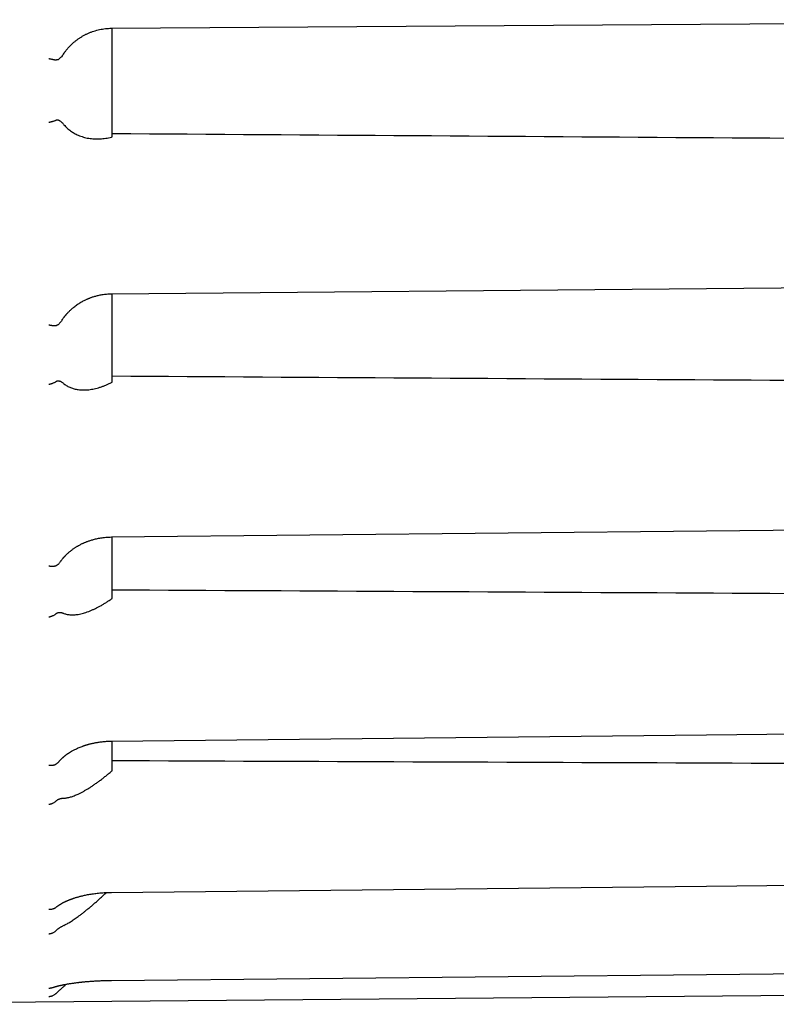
# Model space of a CAD drawing. Header units: millimetres. Extents: x 8 to 399, y 12 to 198.
# Tile 50 of 53: x 372 to 385, y 155 to 173. Entities that reach past the tile are written whole.
import ezdxf

# ---------------------------------------------------------------- set-up
doc = ezdxf.new("R2010")
doc.units = ezdxf.units.MM

msp = doc.modelspace()

# ---------------------------------------------------------------- linework, layer by layer
at = {"color": 7, "linetype": 'Continuous', "lineweight": 30}
for p, q in [((373.241, 172.794), (395.29, 172.948)), ((373.251, 170.844), (373.251, 172.794)), ((373.241, 170.842), (373.251, 170.844)), ((373.251, 166.442), (373.251, 168.03)), ((373.241, 166.437), (373.251, 166.442)), ((373.241, 163.667), (373.241, 163.667)), ((373.251, 162.564), (373.251, 163.667)), ((373.241, 162.557), (373.251, 162.564)), ((373.251, 159.474), (373.251, 160.004)), ((373.241, 159.465), (373.251, 159.474)), ((372.258, 157.031), (372.256, 157.03)), ((366.751, 155.283), (395.291, 155.532))]:
    msp.add_line(p, q, dxfattribs=at)
at = {"color": 7, "linetype": 'Continuous', "lineweight": 30, "flags": 128}
for points in [[(373.241, 168.03), (383.921, 168.125), (395.291, 168.226)], [(373.241, 163.667), (383.922, 163.776), (395.291, 163.893)], [(373.242, 160.005), (383.922, 160.12), (395.291, 160.243)], [(373.242, 157.291), (383.922, 157.405), (395.291, 157.527)], [(373.241, 155.712), (383.922, 155.817), (395.291, 155.93)]]:
    msp.add_lwpolyline(points, dxfattribs=at)
at = {"color": 7, "linetype": 'Continuous', "lineweight": 30}
for centre, major_axis, ratio, start_param, end_param in [((571.562, 174.085), (2506.65, -16.904), 0.001807, 4.633204, 4.641843), ((570.88, 174.085), (2506.65, -15.156), 0.003491, 4.633486, 4.642124), ((569.796, 174.085), (2506.65, -12.375), 0.004936, 4.633923, 4.642561), ((568.384, 174.085), (2506.65, -8.75), 0.006046, 4.634485, 4.643122)]:
    msp.add_ellipse(centre, major_axis=major_axis, ratio=ratio, start_param=start_param, end_param=end_param, dxfattribs=at)
for points, knots in [([(372.388, 172.346), (372.399, 172.361), (372.421, 172.392), (372.458, 172.436), (372.498, 172.479), (372.538, 172.518), (372.577, 172.552), (372.615, 172.582), (372.654, 172.61), (372.696, 172.637), (372.739, 172.662), (372.783, 172.686), (372.829, 172.707), (372.877, 172.727), (372.926, 172.744), (372.976, 172.758), (373.027, 172.771), (373.079, 172.781), (373.132, 172.788), (373.186, 172.793), (373.223, 172.794), (373.241, 172.794)], [0, 0, 0, 0, 0.056977, 0.114679, 0.173109, 0.23227, 0.280128, 0.328457, 0.377257, 0.426529, 0.476276, 0.526496, 0.577193, 0.628366, 0.680017, 0.732146, 0.784754, 0.837843, 0.891413, 0.945465, 1, 1, 1, 1]), ([(372.116, 172.251), (372.118, 172.251), (372.121, 172.25), (372.126, 172.249), (372.133, 172.247), (372.143, 172.245), (372.155, 172.243), (372.172, 172.239), (372.186, 172.237), (372.197, 172.235), (372.204, 172.233), (372.21, 172.232), (372.217, 172.231), (372.223, 172.23), (372.232, 172.228), (372.243, 172.227), (372.252, 172.225), (372.256, 172.225)], [0, 0, 0, 0, 0.023902, 0.058221, 0.102958, 0.158112, 0.247845, 0.356086, 0.48283, 0.534327, 0.584294, 0.632733, 0.679644, 0.725028, 0.768887, 0.891279, 1, 1, 1, 1]), ([(372.388, 172.346), (372.38, 172.335), (372.365, 172.314), (372.345, 172.289), (372.329, 172.27), (372.316, 172.256), (372.302, 172.244), (372.29, 172.234), (372.278, 172.228), (372.267, 172.225), (372.26, 172.225), (372.256, 172.225)], [0, 0, 0, 0, 0.197127, 0.394632, 0.493327, 0.591995, 0.69262, 0.793095, 0.860792, 0.929793, 1, 1, 1, 1]), ([(372.116, 171.108), (372.118, 171.108), (372.121, 171.109), (372.126, 171.11), (372.133, 171.112), (372.141, 171.114), (372.151, 171.116), (372.163, 171.119), (372.176, 171.122), (372.192, 171.127), (372.21, 171.133), (372.228, 171.139), (372.243, 171.144), (372.252, 171.147), (372.256, 171.149)], [0, 0, 0, 0, 0.023924, 0.05826, 0.103009, 0.15817, 0.223742, 0.299725, 0.386116, 0.482914, 0.632748, 0.768856, 0.891262, 1, 1, 1, 1]), ([(372.256, 171.149), (372.26, 171.15), (372.267, 171.152), (372.277, 171.151), (372.286, 171.149), (372.296, 171.145), (372.309, 171.138), (372.323, 171.128), (372.337, 171.117), (372.352, 171.102), (372.369, 171.085), (372.382, 171.071), (372.388, 171.064)], [0, 0, 0, 0, 0.068432, 0.139772, 0.192619, 0.245497, 0.353704, 0.460468, 0.567385, 0.674275, 0.837125, 1, 1, 1, 1]), ([(372.388, 171.063), (372.397, 171.053), (372.415, 171.032), (372.445, 171.004), (372.475, 170.978), (372.506, 170.954), (372.539, 170.931), (372.573, 170.911), (372.608, 170.892), (372.646, 170.874), (372.689, 170.857), (372.736, 170.842), (372.783, 170.83), (372.832, 170.82), (372.881, 170.813), (372.931, 170.809), (372.982, 170.808), (373.033, 170.81), (373.085, 170.814), (373.137, 170.82), (373.189, 170.83), (373.223, 170.838), (373.241, 170.842)], [0, 0, 0, 0, 0.040959, 0.081967, 0.122983, 0.163954, 0.206281, 0.248644, 0.291013, 0.333348, 0.387531, 0.441767, 0.49601, 0.550205, 0.605915, 0.661667, 0.717424, 0.77314, 0.829708, 0.886277, 0.943138, 1, 1, 1, 1]), ([(372.358, 167.565), (372.358, 167.565), (372.362, 167.571), (372.37, 167.583), (372.38, 167.597), (372.39, 167.61), (372.398, 167.621), (372.405, 167.629), (372.411, 167.636), (372.415, 167.641), (372.418, 167.645), (372.42, 167.647), (372.422, 167.65), (372.425, 167.653), (372.428, 167.657), (372.433, 167.663), (372.44, 167.67), (372.448, 167.68), (372.46, 167.693), (372.475, 167.709), (372.495, 167.728), (372.516, 167.749), (372.541, 167.77), (372.568, 167.793), (372.597, 167.815), (372.627, 167.837), (372.658, 167.858), (372.689, 167.877), (372.72, 167.894), (372.75, 167.91), (372.776, 167.923), (372.797, 167.933), (372.815, 167.94), (372.832, 167.947), (372.85, 167.954), (372.869, 167.962), (372.891, 167.969), (372.915, 167.978), (372.943, 167.986), (372.973, 167.994), (373.005, 168.002), (373.04, 168.009), (373.076, 168.016), (373.114, 168.021), (373.154, 168.026), (373.197, 168.029), (373.226, 168.029), (373.241, 168.03)], [0, 0, 0, 0, 0.001741, 0.022202, 0.040315, 0.056077, 0.069488, 0.080547, 0.089253, 0.095605, 0.099751, 0.102354, 0.105733, 0.109969, 0.115061, 0.12101, 0.132089, 0.144926, 0.158363, 0.183635, 0.21054, 0.239076, 0.271457, 0.305701, 0.341803, 0.378368, 0.413548, 0.449342, 0.483604, 0.516339, 0.547549, 0.566384, 0.584616, 0.602244, 0.619588, 0.638642, 0.661099, 0.685872, 0.712963, 0.742373, 0.774103, 0.808155, 0.84239, 0.878689, 0.917056, 0.957492, 1, 1, 1, 1]), ([(372.116, 167.473), (372.118, 167.472), (372.121, 167.472), (372.126, 167.471), (372.133, 167.47), (372.143, 167.468), (372.155, 167.466), (372.172, 167.464), (372.186, 167.463), (372.197, 167.462), (372.204, 167.462), (372.21, 167.461), (372.217, 167.461), (372.223, 167.461), (372.232, 167.461), (372.243, 167.462), (372.252, 167.463), (372.256, 167.464)], [0, 0, 0, 0, 0.023902, 0.058221, 0.102958, 0.158112, 0.247845, 0.356086, 0.48283, 0.534327, 0.584294, 0.632733, 0.679644, 0.725028, 0.768887, 0.891279, 1, 1, 1, 1]), ([(372.358, 167.565), (372.352, 167.557), (372.343, 167.543), (372.329, 167.525), (372.316, 167.509), (372.302, 167.493), (372.29, 167.481), (372.278, 167.472), (372.267, 167.466), (372.26, 167.464), (372.256, 167.464)], [0, 0, 0, 0, 0.182586, 0.315851, 0.449081, 0.584953, 0.720622, 0.812031, 0.905201, 1, 1, 1, 1]), ([(372.116, 166.408), (372.118, 166.408), (372.121, 166.409), (372.126, 166.41), (372.133, 166.411), (372.141, 166.413), (372.151, 166.416), (372.163, 166.419), (372.176, 166.424), (372.192, 166.429), (372.21, 166.437), (372.228, 166.445), (372.243, 166.453), (372.252, 166.458), (372.256, 166.461)], [0, 0, 0, 0, 0.023924, 0.05826, 0.103009, 0.15817, 0.223742, 0.299725, 0.386116, 0.482914, 0.632748, 0.768856, 0.891262, 1, 1, 1, 1]), ([(372.256, 166.461), (372.26, 166.463), (372.267, 166.467), (372.277, 166.469), (372.286, 166.469), (372.296, 166.468), (372.309, 166.465), (372.323, 166.46), (372.337, 166.453), (372.352, 166.443), (372.369, 166.431), (372.382, 166.422), (372.388, 166.417)], [0, 0, 0, 0, 0.068432, 0.139772, 0.192619, 0.245497, 0.353704, 0.460468, 0.567385, 0.674275, 0.837125, 1, 1, 1, 1]), ([(372.388, 166.416), (372.397, 166.409), (372.415, 166.395), (372.445, 166.377), (372.475, 166.361), (372.506, 166.347), (372.539, 166.335), (372.573, 166.325), (372.608, 166.317), (372.646, 166.31), (372.689, 166.306), (372.736, 166.304), (372.783, 166.305), (372.832, 166.309), (372.881, 166.316), (372.931, 166.326), (372.982, 166.338), (373.033, 166.353), (373.085, 166.37), (373.137, 166.39), (373.189, 166.412), (373.223, 166.429), (373.241, 166.437)], [0, 0, 0, 0, 0.040959, 0.081967, 0.122983, 0.163954, 0.206281, 0.248644, 0.291013, 0.333348, 0.387531, 0.441767, 0.49601, 0.550205, 0.605915, 0.661667, 0.717424, 0.77314, 0.829708, 0.886277, 0.943138, 1, 1, 1, 1]), ([(372.331, 163.233), (372.334, 163.237), (372.343, 163.249), (372.355, 163.265), (372.367, 163.28), (372.376, 163.291), (372.385, 163.301), (372.394, 163.312), (372.403, 163.321), (372.41, 163.328), (372.416, 163.335), (372.424, 163.342), (372.433, 163.352), (372.446, 163.364), (372.46, 163.377), (372.477, 163.392), (372.494, 163.407), (372.511, 163.42), (372.527, 163.433), (372.544, 163.446), (372.563, 163.459), (372.581, 163.472), (372.6, 163.484), (372.618, 163.495), (372.634, 163.505), (372.65, 163.513), (372.668, 163.523), (372.689, 163.535), (372.712, 163.546), (372.731, 163.555), (372.747, 163.562), (372.764, 163.569), (372.781, 163.576), (372.801, 163.584), (372.823, 163.593), (372.848, 163.601), (372.875, 163.61), (372.904, 163.619), (372.937, 163.627), (372.972, 163.636), (373.01, 163.644), (373.051, 163.651), (373.095, 163.658), (373.141, 163.663), (373.19, 163.666), (373.224, 163.667), (373.241, 163.667)], [0, 0, 0, 0, 0.016891, 0.050213, 0.064918, 0.079735, 0.094664, 0.109699, 0.12316, 0.133686, 0.141289, 0.152485, 0.166779, 0.184175, 0.204675, 0.227736, 0.252035, 0.271955, 0.292602, 0.313976, 0.336075, 0.35889, 0.380673, 0.401364, 0.419372, 0.43534, 0.452701, 0.480495, 0.506471, 0.523919, 0.540449, 0.556228, 0.573707, 0.593723, 0.615018, 0.638592, 0.664447, 0.692584, 0.723004, 0.755711, 0.790703, 0.827983, 0.867551, 0.909408, 0.953556, 1, 1, 1, 1]), ([(372.331, 163.233), (372.33, 163.232), (372.325, 163.225), (372.316, 163.212), (372.302, 163.195), (372.29, 163.181), (372.278, 163.17), (372.267, 163.162), (372.26, 163.159), (372.256, 163.157)], [0, 0, 0, 0, 0.028316, 0.21754, 0.410516, 0.603204, 0.733031, 0.865359, 1, 1, 1, 1]), ([(372.116, 163.148), (372.118, 163.148), (372.121, 163.148), (372.126, 163.147), (372.133, 163.146), (372.143, 163.145), (372.155, 163.144), (372.172, 163.143), (372.186, 163.144), (372.197, 163.144), (372.204, 163.145), (372.21, 163.145), (372.217, 163.146), (372.223, 163.147), (372.232, 163.149), (372.243, 163.152), (372.252, 163.155), (372.256, 163.157)], [0, 0, 0, 0, 0.023902, 0.058221, 0.102958, 0.158112, 0.247845, 0.356086, 0.48283, 0.534327, 0.584294, 0.632733, 0.679644, 0.725028, 0.768887, 0.891279, 1, 1, 1, 1]), ([(372.388, 162.295), (372.397, 162.292), (372.415, 162.285), (372.445, 162.278), (372.475, 162.273), (372.506, 162.27), (372.539, 162.269), (372.573, 162.27), (372.608, 162.274), (372.646, 162.279), (372.689, 162.288), (372.736, 162.3), (372.783, 162.314), (372.832, 162.332), (372.881, 162.352), (372.931, 162.374), (372.982, 162.399), (373.033, 162.426), (373.085, 162.455), (373.137, 162.487), (373.189, 162.521), (373.223, 162.545), (373.241, 162.557)], [0, 0, 0, 0, 0.040959, 0.081967, 0.122983, 0.163954, 0.206281, 0.248644, 0.291013, 0.333348, 0.387531, 0.441767, 0.49601, 0.550205, 0.605915, 0.661667, 0.717424, 0.77314, 0.829708, 0.886277, 0.943138, 1, 1, 1, 1]), ([(372.116, 162.234), (372.118, 162.234), (372.121, 162.235), (372.126, 162.236), (372.133, 162.237), (372.141, 162.239), (372.151, 162.242), (372.163, 162.246), (372.176, 162.25), (372.192, 162.257), (372.21, 162.265), (372.228, 162.276), (372.243, 162.286), (372.252, 162.293), (372.256, 162.296)], [0, 0, 0, 0, 0.0239238, 0.0582601, 0.103009, 0.15817, 0.2237422, 0.2997246, 0.3861157, 0.4829136, 0.6327485, 0.7688563, 0.8912618, 1, 1, 1, 1]), ([(372.256, 162.296), (372.26, 162.298), (372.267, 162.304), (372.277, 162.308), (372.286, 162.311), (372.296, 162.313), (372.309, 162.314), (372.323, 162.314), (372.337, 162.312), (372.352, 162.308), (372.369, 162.303), (372.382, 162.298), (372.388, 162.296)], [0, 0, 0, 0, 0.0684322, 0.1397723, 0.1926186, 0.2454969, 0.3537039, 0.4604676, 0.5673852, 0.6742755, 0.8371252, 1, 1, 1, 1]), ([(372.299, 159.639), (372.299, 159.639), (372.301, 159.642), (372.306, 159.648), (372.314, 159.656), (372.322, 159.665), (372.329, 159.673), (372.337, 159.681), (372.345, 159.688), (372.352, 159.695), (372.358, 159.701), (372.364, 159.707), (372.37, 159.711), (372.375, 159.716), (372.381, 159.721), (372.388, 159.727), (372.396, 159.734), (372.406, 159.742), (372.415, 159.749), (372.424, 159.756), (372.432, 159.762), (372.441, 159.768), (372.45, 159.775), (372.459, 159.781), (372.469, 159.788), (372.478, 159.794), (372.486, 159.799), (372.493, 159.803), (372.499, 159.807), (372.506, 159.811), (372.514, 159.816), (372.524, 159.822), (372.538, 159.83), (372.558, 159.841), (372.585, 159.855), (372.613, 159.869), (372.644, 159.883), (372.678, 159.897), (372.706, 159.908), (372.729, 159.916), (372.745, 159.922), (372.76, 159.927), (372.774, 159.931), (372.785, 159.935), (372.794, 159.937), (372.802, 159.94), (372.808, 159.941), (372.813, 159.943), (372.819, 159.945), (372.826, 159.947), (372.834, 159.949), (372.845, 159.952), (372.859, 159.955), (372.877, 159.96), (372.898, 159.965), (372.921, 159.97), (372.947, 159.975), (372.974, 159.98), (373.004, 159.985), (373.038, 159.99), (373.073, 159.994), (373.112, 159.998), (373.153, 160.001), (373.196, 160.004), (373.226, 160.004), (373.242, 160.005)], [0, 0, 0, 0, 0.00031, 0.014737, 0.030562, 0.045491, 0.05948, 0.072514, 0.086665, 0.098818, 0.109702, 0.118717, 0.126557, 0.135034, 0.144071, 0.154402, 0.16684, 0.181391, 0.195294, 0.207405, 0.219162, 0.230901, 0.242626, 0.254339, 0.267536, 0.27909, 0.28898, 0.297207, 0.304058, 0.311853, 0.321376, 0.332628, 0.34561, 0.373342, 0.400216, 0.433061, 0.464825, 0.498562, 0.534872, 0.549845, 0.565217, 0.580216, 0.59317, 0.60402, 0.612763, 0.619398, 0.624354, 0.629265, 0.634821, 0.641021, 0.648012, 0.656642, 0.669929, 0.685996, 0.704845, 0.726477, 0.748226, 0.772214, 0.798441, 0.826909, 0.857619, 0.889964, 0.924475, 0.961152, 1, 1, 1, 1]), ([(372.116, 159.573), (372.118, 159.573), (372.121, 159.572), (372.126, 159.572), (372.133, 159.571), (372.143, 159.571), (372.155, 159.571), (372.172, 159.571), (372.186, 159.573), (372.197, 159.575), (372.204, 159.577), (372.21, 159.578), (372.217, 159.58), (372.223, 159.582), (372.232, 159.585), (372.243, 159.59), (372.252, 159.596), (372.256, 159.598)], [0, 0, 0, 0, 0.023902, 0.058221, 0.102958, 0.158112, 0.247844, 0.356086, 0.48283, 0.534327, 0.584294, 0.632733, 0.679644, 0.725028, 0.768887, 0.891279, 1, 1, 1, 1]), ([(372.299, 159.639), (372.295, 159.635), (372.288, 159.626), (372.278, 159.615), (372.267, 159.606), (372.26, 159.601), (372.256, 159.598)], [0, 0, 0, 0, 0.267327, 0.507049, 0.751388, 1, 1, 1, 1]), ([(372.388, 158.981), (372.397, 158.982), (372.415, 158.983), (372.445, 158.987), (372.475, 158.994), (372.506, 159.002), (372.539, 159.012), (372.573, 159.025), (372.608, 159.039), (372.646, 159.056), (372.689, 159.077), (372.736, 159.102), (372.783, 159.129), (372.832, 159.158), (372.881, 159.19), (372.931, 159.224), (372.982, 159.259), (373.033, 159.297), (373.085, 159.336), (373.137, 159.378), (373.189, 159.42), (373.223, 159.45), (373.241, 159.465)], [0, 0, 0, 0, 0.040959, 0.081967, 0.122983, 0.163954, 0.206281, 0.248644, 0.291013, 0.333348, 0.387531, 0.441767, 0.49601, 0.550205, 0.605915, 0.661667, 0.717424, 0.77314, 0.829708, 0.886277, 0.943138, 1, 1, 1, 1]), ([(372.116, 158.871), (372.118, 158.871), (372.121, 158.872), (372.126, 158.873), (372.133, 158.874), (372.141, 158.876), (372.151, 158.878), (372.163, 158.882), (372.176, 158.886), (372.192, 158.893), (372.21, 158.903), (372.228, 158.914), (372.243, 158.926), (372.252, 158.934), (372.256, 158.937)], [0, 0, 0, 0, 0.023924, 0.05826, 0.103009, 0.15817, 0.223742, 0.299725, 0.386116, 0.482914, 0.632748, 0.768856, 0.891262, 1, 1, 1, 1]), ([(372.256, 158.937), (372.26, 158.94), (372.267, 158.947), (372.277, 158.954), (372.286, 158.959), (372.296, 158.964), (372.309, 158.969), (372.323, 158.973), (372.337, 158.976), (372.352, 158.979), (372.369, 158.981), (372.382, 158.981), (372.388, 158.981)], [0, 0, 0, 0, 0.068432, 0.139772, 0.192619, 0.245497, 0.353704, 0.460468, 0.567385, 0.674275, 0.837125, 1, 1, 1, 1]), ([(372.258, 157.031), (372.259, 157.032), (372.261, 157.034), (372.264, 157.036), (372.268, 157.04), (372.274, 157.044), (372.281, 157.049), (372.288, 157.055), (372.297, 157.06), (372.305, 157.066), (372.314, 157.072), (372.322, 157.077), (372.329, 157.081), (372.336, 157.085), (372.343, 157.09), (372.352, 157.095), (372.362, 157.1), (372.372, 157.106), (372.381, 157.111), (372.389, 157.115), (372.396, 157.118), (372.402, 157.121), (372.408, 157.124), (372.415, 157.127), (372.423, 157.131), (372.434, 157.136), (372.446, 157.141), (372.46, 157.147), (372.473, 157.153), (372.486, 157.158), (372.496, 157.162), (372.503, 157.165), (372.51, 157.167), (372.515, 157.169), (372.523, 157.172), (372.533, 157.176), (372.546, 157.18), (372.564, 157.186), (372.585, 157.193), (372.609, 157.201), (372.632, 157.207), (372.656, 157.214), (372.682, 157.221), (372.711, 157.228), (372.742, 157.235), (372.776, 157.243), (372.814, 157.25), (372.854, 157.257), (372.896, 157.264), (372.94, 157.27), (372.986, 157.276), (373.034, 157.281), (373.083, 157.285), (373.135, 157.288), (373.187, 157.29), (373.223, 157.291), (373.242, 157.291)], [0, 0, 0, 0, 0.007284, 0.014429, 0.021241, 0.03498, 0.049511, 0.064009, 0.079707, 0.095164, 0.110033, 0.122543, 0.134173, 0.144571, 0.155313, 0.168639, 0.183861, 0.198229, 0.211463, 0.221386, 0.230368, 0.238362, 0.245539, 0.253973, 0.264276, 0.276184, 0.292654, 0.308856, 0.32479, 0.340059, 0.350373, 0.358794, 0.36532, 0.370663, 0.377467, 0.388968, 0.403405, 0.418917, 0.444303, 0.467738, 0.489279, 0.511524, 0.535876, 0.561846, 0.58985, 0.61989, 0.651938, 0.686026, 0.721332, 0.75786, 0.79562, 0.834619, 0.874136, 0.914864, 0.956814, 1, 1, 1, 1]), ([(372.388, 156.699), (372.397, 156.704), (372.415, 156.713), (372.445, 156.728), (372.475, 156.746), (372.506, 156.765), (372.539, 156.786), (372.573, 156.809), (372.608, 156.833), (372.646, 156.861), (372.689, 156.892), (372.736, 156.928), (372.783, 156.966), (372.832, 157.005), (372.881, 157.046), (372.931, 157.089), (372.982, 157.134), (373.033, 157.179), (373.085, 157.226), (373.124, 157.262), (373.147, 157.284), (373.152, 157.288)], [0, 0, 0, 0, 0.045358, 0.090769, 0.136189, 0.18156, 0.228432, 0.275344, 0.322263, 0.369144, 0.429146, 0.489205, 0.549274, 0.609288, 0.670981, 0.73272, 0.794464, 0.856163, 0.918806, 0.981449, 1, 1, 1, 1]), ([(372.116, 156.989), (372.118, 156.989), (372.121, 156.989), (372.126, 156.989), (372.133, 156.989), (372.143, 156.989), (372.155, 156.99), (372.172, 156.992), (372.186, 156.995), (372.197, 156.998), (372.204, 157), (372.21, 157.003), (372.217, 157.005), (372.223, 157.008), (372.232, 157.013), (372.243, 157.02), (372.252, 157.027), (372.256, 157.03)], [0, 0, 0, 0, 0.023902, 0.058221, 0.102958, 0.158112, 0.247845, 0.356086, 0.48283, 0.534327, 0.584294, 0.632733, 0.679644, 0.725028, 0.768887, 0.891279, 1, 1, 1, 1]), ([(372.256, 156.614), (372.26, 156.618), (372.267, 156.625), (372.277, 156.634), (372.286, 156.641), (372.296, 156.648), (372.309, 156.657), (372.323, 156.666), (372.337, 156.674), (372.352, 156.682), (372.369, 156.691), (372.382, 156.697), (372.388, 156.7)], [0, 0, 0, 0, 0.068432, 0.139772, 0.192619, 0.245497, 0.353704, 0.460468, 0.567385, 0.674275, 0.837125, 1, 1, 1, 1]), ([(372.116, 156.548), (372.118, 156.548), (372.121, 156.549), (372.126, 156.549), (372.133, 156.55), (372.141, 156.552), (372.151, 156.554), (372.163, 156.557), (372.176, 156.562), (372.192, 156.568), (372.21, 156.578), (372.228, 156.59), (372.243, 156.602), (372.252, 156.61), (372.256, 156.614)], [0, 0, 0, 0, 0.023924, 0.05826, 0.103009, 0.15817, 0.223742, 0.299725, 0.386116, 0.482914, 0.632748, 0.768856, 0.891262, 1, 1, 1, 1]), ([(372.187, 155.585), (372.188, 155.585), (372.19, 155.586), (372.193, 155.587), (372.197, 155.588), (372.199, 155.589), (372.201, 155.59), (372.203, 155.59), (372.206, 155.591), (372.211, 155.593), (372.218, 155.595), (372.227, 155.598), (372.237, 155.601), (372.247, 155.603), (372.255, 155.605), (372.262, 155.607), (372.268, 155.609), (372.275, 155.611), (372.282, 155.613), (372.29, 155.614), (372.298, 155.616), (372.306, 155.618), (372.314, 155.62), (372.321, 155.621), (372.325, 155.623), (372.328, 155.623), (372.331, 155.624), (372.334, 155.624), (372.336, 155.625), (372.341, 155.626), (372.349, 155.628), (372.362, 155.63), (372.377, 155.634), (372.396, 155.637), (372.416, 155.641), (372.439, 155.645), (372.463, 155.649), (372.49, 155.654), (372.518, 155.658), (372.547, 155.662), (372.576, 155.666), (372.603, 155.67), (372.628, 155.673), (372.652, 155.676), (372.673, 155.678), (372.692, 155.68), (372.709, 155.682), (372.726, 155.684), (372.743, 155.686), (372.764, 155.688), (372.786, 155.69), (372.812, 155.692), (372.841, 155.694), (372.872, 155.697), (372.907, 155.699), (372.943, 155.701), (372.98, 155.703), (373.018, 155.705), (373.058, 155.707), (373.1, 155.709), (373.145, 155.71), (373.193, 155.711), (373.225, 155.712), (373.241, 155.712)], [0, 0, 0, 0, 0.005207, 0.013885, 0.020785, 0.025904, 0.029238, 0.031941, 0.038194, 0.046128, 0.055747, 0.074441, 0.091791, 0.107749, 0.118367, 0.128287, 0.137509, 0.146859, 0.157757, 0.167425, 0.178065, 0.189551, 0.199764, 0.20796, 0.213246, 0.217129, 0.219884, 0.222897, 0.226362, 0.230277, 0.24129, 0.254809, 0.273583, 0.294395, 0.316642, 0.340324, 0.365439, 0.391988, 0.419967, 0.44829, 0.474802, 0.49933, 0.521887, 0.542473, 0.561085, 0.576822, 0.5908, 0.603369, 0.617675, 0.634464, 0.652655, 0.673074, 0.695722, 0.720601, 0.747711, 0.777053, 0.803979, 0.832546, 0.862752, 0.894599, 0.928088, 0.96322, 1, 1, 1, 1]), ([(372.388, 155.606), (372.397, 155.614), (372.411, 155.626), (372.426, 155.639), (372.431, 155.644)], [0, 0, 0, 0, 0.655931, 1, 1, 1, 1]), ([(372.116, 155.574), (372.118, 155.574), (372.121, 155.574), (372.126, 155.574), (372.133, 155.574), (372.143, 155.575), (372.155, 155.577), (372.171, 155.58), (372.182, 155.583), (372.187, 155.585)], [0, 0, 0, 0, 0.051176, 0.124655, 0.220439, 0.338526, 0.530649, 0.7624, 1, 1, 1, 1]), ([(372.116, 155.424), (372.118, 155.424), (372.121, 155.424), (372.126, 155.424), (372.133, 155.425), (372.141, 155.426), (372.151, 155.428), (372.163, 155.431), (372.176, 155.434), (372.192, 155.441), (372.21, 155.449), (372.228, 155.461), (372.243, 155.473), (372.252, 155.481), (372.256, 155.485)], [0, 0, 0, 0, 0.023924, 0.05826, 0.103009, 0.15817, 0.223742, 0.299725, 0.386116, 0.482914, 0.632748, 0.768856, 0.891262, 1, 1, 1, 1]), ([(372.256, 155.485), (372.26, 155.489), (372.267, 155.496), (372.277, 155.506), (372.286, 155.514), (372.296, 155.524), (372.309, 155.536), (372.323, 155.549), (372.337, 155.561), (372.352, 155.575), (372.369, 155.59), (372.382, 155.6), (372.388, 155.606)], [0, 0, 0, 0, 0.068432, 0.139772, 0.192619, 0.245497, 0.353704, 0.460468, 0.567385, 0.674275, 0.837125, 1, 1, 1, 1])]:
    msp.add_open_spline(points, degree=3, knots=knots, dxfattribs=at)

doc.saveas('drawing.dxf')
